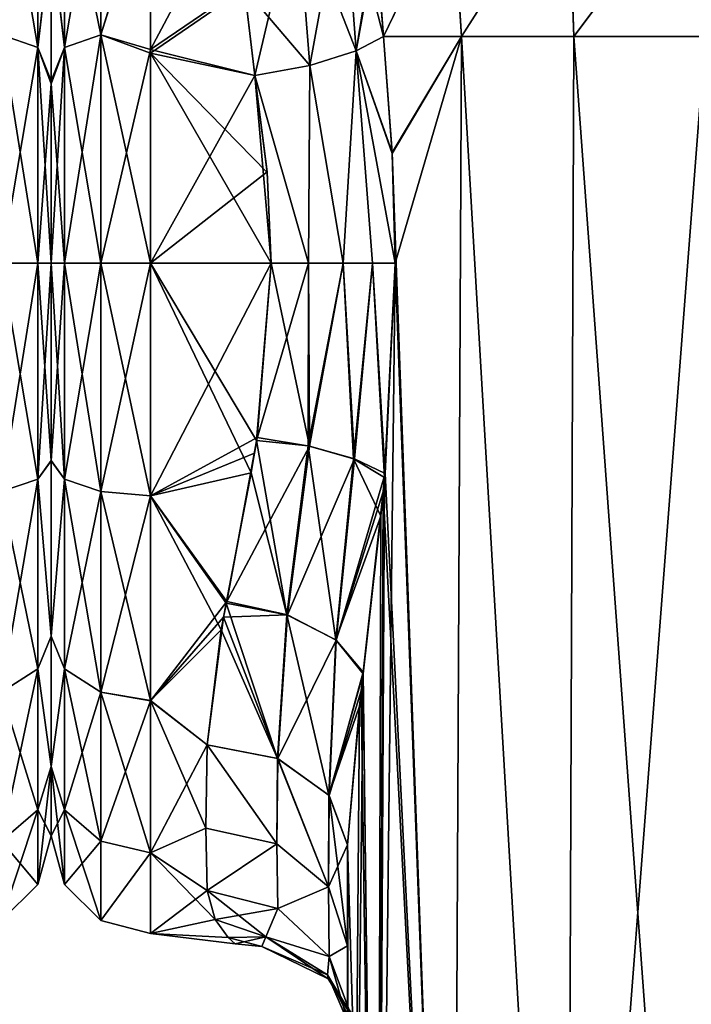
# Model space of a CAD drawing. Extents: x -23 to 470, y -2000 to 0.
# Tile 112 of 172: x 45 to 69, y -54 to -19. Entities that reach past the tile are written whole.
import ezdxf

# ---------------------------------------------------------------- set-up
doc = ezdxf.new("R2010")
doc.units = 0
doc.header["$LTSCALE"] = 64.024212
for name, color, linetype in [('11', 7, 'CONTINUOUS'), ('12', 7, 'CONTINUOUS'), ('14', 7, 'CONTINUOUS'), ('15', 7, 'CONTINUOUS'), ('16', 7, 'CONTINUOUS'), ('19', 7, 'CONTINUOUS'), ('2', 7, 'CONTINUOUS'), ('20', 7, 'CONTINUOUS'), ('21', 7, 'CONTINUOUS'), ('22', 7, 'CONTINUOUS'), ('40', 7, 'CONTINUOUS'), ('41', 7, 'CONTINUOUS'), ('42', 7, 'CONTINUOUS'), ('43', 7, 'CONTINUOUS'), ('44', 7, 'CONTINUOUS'), ('45', 7, 'CONTINUOUS'), ('46', 7, 'CONTINUOUS'), ('687', 7, 'CONTINUOUS'), ('690', 7, 'CONTINUOUS'), ('691', 7, 'CONTINUOUS'), ('8', 7, 'CONTINUOUS'), ('9', 7, 'CONTINUOUS')]:
    doc.layers.add(name, color=color, linetype=linetype)

msp = doc.modelspace()

# ---------------------------------------------------------------- linework, layer by layer
at = {"layer": '11', "linetype": 'CONTINUOUS'}
for points in [[(64.216, -14.129, 64.099), (64.429, -20, 65.115), (69.048, -13.828, 65.024), (64.216, -14.129, 64.099)], [(64.429, -20, 65.115), (69.049, -20, 66), (69.048, -13.828, 65.024), (64.429, -20, 65.115)], [(60.135, -14.982, 61.468), (60.464, -20, 62.584), (64.216, -14.129, 64.099), (60.135, -14.982, 61.468)], [(60.464, -20, 62.584), (64.429, -20, 65.115), (64.216, -14.129, 64.099), (60.464, -20, 62.584)], [(57.43, -16.316, 57.532), (57.714, -20, 58.768), (60.135, -14.982, 61.468), (57.43, -16.316, 57.532)], [(57.714, -20, 58.768), (60.464, -20, 62.584), (60.135, -14.982, 61.468), (57.714, -20, 58.768)], [(57.447, -16.673, 57.686), (57.714, -20, 58.768), (57.43, -16.316, 57.532), (57.447, -16.673, 57.686)]]:
    msp.add_3dface(points, dxfattribs=at)
at = {"layer": '12', "linetype": 'CONTINUOUS'}
for points in [[(57.714, -20, 58.768), (58.021, -24.097, 59.382), (60.464, -20, 62.584), (57.714, -20, 58.768)], [(58.021, -24.097, 59.382), (60.162, -83.45, 62.29), (60.464, -20, 62.584), (58.021, -24.097, 59.382)], [(60.162, -83.45, 62.29), (64.175, -83.45, 65.01), (60.464, -20, 62.584), (60.162, -83.45, 62.29)], [(60.464, -20, 62.584), (64.175, -83.45, 65.01), (64.429, -20, 65.115), (60.464, -20, 62.584)], [(64.175, -83.45, 65.01), (69.05, -83.45, 66), (64.429, -20, 65.115), (64.175, -83.45, 65.01)], [(64.429, -20, 65.115), (69.05, -83.45, 66), (69.049, -20, 66), (64.429, -20, 65.115)], [(58.124, -28, 59.571), (60.162, -83.45, 62.29), (58.021, -24.097, 59.382), (58.124, -28, 59.571)], [(57.769, -35.419, 58.884), (60.162, -83.45, 62.29), (58.124, -28, 59.571), (57.769, -35.419, 58.884)], [(57.708, -36.064, 58.755), (60.162, -83.45, 62.29), (57.769, -35.419, 58.884), (57.708, -36.064, 58.755)], [(57.003, -42.414, 56.833), (57.487, -83.45, 58.248), (57.708, -36.064, 58.755), (57.003, -42.414, 56.833)], [(57.487, -83.45, 58.248), (60.162, -83.45, 62.29), (57.708, -36.064, 58.755), (57.487, -83.45, 58.248)], [(56.928, -43.076, 56.552), (57.487, -83.45, 58.248), (57.003, -42.414, 56.833), (56.928, -43.076, 56.552)], [(56.45, -48.511, 53.501), (57.487, -83.45, 58.248), (56.928, -43.076, 56.552), (56.45, -48.511, 53.501)], [(56.45, -48.511, 53.501), (56.45, -71.85, 53.5), (57.487, -83.45, 58.248), (56.45, -48.511, 53.501)]]:
    msp.add_3dface(points, dxfattribs=at)
at = {"layer": '14', "linetype": 'CONTINUOUS'}
for points in [[(46, -16.245, 49.801), (46, -16.375, 16.109), (46, -21.565, 52.471), (46, -16.245, 49.801)], [(46, -16.375, 16.109), (46, -21.679, 13.492), (46, -21.565, 52.471), (46, -16.375, 16.109)], [(46, -21.679, 13.492), (46, -28, 12.5), (46, -21.565, 52.471), (46, -21.679, 13.492)], [(46, -21.565, 52.471), (46, -28, 12.5), (46, -28, 53.5), (46, -21.565, 52.471)], [(46, -28, 53.5), (46, -28, 12.5), (46, -34.954, 13.718), (46, -28, 53.5)], [(46, -34.965, 52.278), (46, -28, 53.5), (46, -34.954, 13.718), (46, -34.965, 52.278)], [(46, -41.145, 17.274), (46, -34.965, 52.278), (46, -34.954, 13.718), (46, -41.145, 17.274)], [(46, -41.153, 48.719), (46, -34.965, 52.278), (46, -41.145, 17.274), (46, -41.153, 48.719)], [(46, -45.748, 22.746), (46, -41.153, 48.719), (46, -41.145, 17.274), (46, -45.748, 22.746)], [(46, -45.749, 43.252), (46, -41.153, 48.719), (46, -45.748, 22.746), (46, -45.749, 43.252)], [(46, -48.189, 29.449), (46, -45.749, 43.252), (46, -45.748, 22.746), (46, -48.189, 29.449)], [(46, -48.188, 36.56), (46, -45.749, 43.252), (46, -48.189, 29.449), (46, -48.188, 36.56)]]:
    msp.add_3dface(points, dxfattribs=at)
at = {"layer": '15', "linetype": 'CONTINUOUS'}
for points in [[(49.5, -20.463, 55.786), (52.714, -14.419, 52.788), (49.5, -14.241, 52.665), (49.5, -20.463, 55.786)], [(49.5, -20.595, 10.171), (49.5, -14.393, 13.23), (52.814, -18.316, 11.04), (49.5, -20.595, 10.171)], [(52.806, -18.205, 54.91), (52.714, -14.419, 52.788), (49.5, -20.463, 55.786), (52.806, -18.205, 54.91)], [(53.18, -21.379, 56.069), (52.806, -18.205, 54.91), (49.5, -20.463, 55.786), (53.18, -21.379, 56.069)], [(53.18, -21.379, 9.931), (49.5, -20.595, 10.171), (52.814, -18.316, 11.04), (53.18, -21.379, 9.931)], [(49.5, -28, 57), (53.18, -21.379, 56.069), (49.5, -20.463, 55.786), (49.5, -28, 57)], [(49.5, -28, 9), (49.5, -20.595, 10.171), (53.753, -28, 9), (49.5, -28, 9)], [(53.753, -28, 9), (49.5, -20.595, 10.171), (53.611, -24.8, 9.214), (53.753, -28, 9)], [(53.611, -24.8, 9.214), (49.5, -20.595, 10.171), (53.18, -21.379, 9.931), (53.611, -24.8, 9.214)], [(53.61, -24.783, 56.783), (53.18, -21.379, 56.069), (49.5, -28, 57), (53.61, -24.783, 56.783)], [(53.753, -28, 57), (53.61, -24.783, 56.783), (49.5, -28, 57), (53.753, -28, 57)]]:
    msp.add_3dface(points, dxfattribs=at)
at = {"layer": '16', "linetype": 'CONTINUOUS'}
for points in [[(53.753, -28, 57), (49.5, -28, 57), (49.5, -36.199, 55.556), (53.753, -28, 57)], [(53.753, -28, 57), (49.5, -36.199, 55.556), (53.259, -34.147, 56.199), (53.753, -28, 57)], [(49.5, -28, 9), (53.753, -28, 9), (53.237, -34.251, 9.828), (49.5, -28, 9)], [(53.054, -35.385, 10.165), (49.5, -28, 9), (53.237, -34.251, 9.828), (53.054, -35.385, 10.165)], [(49.5, -28, 9), (53.054, -35.385, 10.165), (49.5, -36.198, 10.444), (49.5, -28, 9)], [(53.259, -34.147, 56.199), (49.5, -36.199, 55.556), (53.171, -34.696, 56.047), (53.259, -34.147, 56.199)], [(53.171, -34.696, 56.047), (49.5, -36.199, 55.556), (52.189, -39.931, 53.825), (53.171, -34.696, 56.047)], [(53.054, -35.385, 10.165), (52.174, -39.984, 12.206), (49.5, -36.198, 10.444), (53.054, -35.385, 10.165)], [(52.174, -39.984, 12.206), (51.998, -40.926, 12.778), (49.5, -36.198, 10.444), (52.174, -39.984, 12.206)], [(49.5, -36.198, 10.444), (51.998, -40.926, 12.778), (49.5, -43.423, 14.612), (49.5, -36.198, 10.444)], [(49.5, -36.199, 55.556), (49.5, -43.427, 51.385), (52.189, -39.931, 53.825), (49.5, -36.199, 55.556)], [(52.189, -39.931, 53.825), (49.5, -43.427, 51.385), (52.08, -40.485, 53.497), (52.189, -39.931, 53.825)], [(52.08, -40.485, 53.497), (49.5, -43.427, 51.385), (51.5, -44.976, 49.966), (52.08, -40.485, 53.497)], [(51.998, -40.926, 12.778), (51.5, -44.976, 16.034), (49.5, -43.423, 14.612), (51.998, -40.926, 12.778)], [(49.5, -43.423, 14.612), (51.5, -44.976, 16.034), (51.45, -47.915, 19.607), (49.5, -43.423, 14.612)], [(49.5, -48.79, 21.009), (49.5, -43.423, 14.612), (51.45, -47.915, 19.607), (49.5, -48.79, 21.009)], [(49.5, -43.427, 51.385), (49.5, -48.791, 44.989), (51.5, -44.976, 49.966), (49.5, -43.427, 51.385)], [(51.5, -44.976, 49.966), (49.5, -48.791, 44.989), (51.45, -47.915, 46.393), (51.5, -44.976, 49.966)], [(51.5, -50.115, 23.677), (49.5, -48.79, 21.009), (51.45, -47.915, 19.607), (51.5, -50.115, 23.677)], [(51.45, -47.915, 46.393), (49.5, -48.791, 44.989), (51.5, -50.115, 42.323), (51.45, -47.915, 46.393)], [(49.5, -51.636, 28.839), (49.5, -48.79, 21.009), (51.78, -51.134, 26.611), (49.5, -51.636, 28.839)], [(51.78, -51.134, 26.611), (49.5, -48.79, 21.009), (51.5, -50.115, 23.677), (51.78, -51.134, 26.611)], [(49.5, -48.791, 44.989), (49.5, -51.637, 37.161), (51.5, -50.115, 42.323), (49.5, -48.791, 44.989)], [(51.5, -50.115, 42.323), (49.5, -51.637, 37.161), (51.781, -51.135, 39.385), (51.5, -50.115, 42.323)], [(52.239, -51.775, 29.721), (49.5, -51.636, 28.839), (51.78, -51.134, 26.611), (52.239, -51.775, 29.721)], [(51.781, -51.135, 39.385), (49.5, -51.637, 37.161), (52.236, -51.772, 36.302), (51.781, -51.135, 39.385)], [(49.5, -51.637, 37.161), (49.5, -51.636, 28.839), (52.236, -51.772, 36.302), (49.5, -51.637, 37.161)], [(52.236, -51.772, 36.302), (49.5, -51.636, 28.839), (52.486, -52, 33.02), (52.236, -51.772, 36.302)], [(52.486, -52, 33.02), (49.5, -51.636, 28.839), (52.239, -51.775, 29.721), (52.486, -52, 33.02)]]:
    msp.add_3dface(points, dxfattribs=at)
at = {"layer": '19', "linetype": 'CONTINUOUS'}
for points in [[(47.75, -19.952, 10.888), (46.468, -13.699, 15.957), (47.75, -12.875, 14.974), (47.75, -19.952, 10.888)], [(46.468, -13.699, 50.043), (46.468, -20.391, 53.907), (47.75, -12.875, 51.026), (46.468, -13.699, 50.043)], [(47.75, -12.875, 51.026), (46.468, -20.391, 53.907), (47.75, -19.952, 55.112), (47.75, -12.875, 51.026)], [(49.5, -14.241, 52.665), (47.75, -12.875, 51.026), (47.75, -19.952, 55.112), (49.5, -14.241, 52.665)], [(49.5, -14.393, 13.23), (47.75, -19.952, 10.888), (47.75, -12.875, 14.974), (49.5, -14.393, 13.23)], [(46.468, -20.391, 12.093), (46, -16.375, 16.109), (46.468, -13.699, 15.957), (46.468, -20.391, 12.093)], [(46.468, -13.699, 50.043), (46, -16.245, 49.801), (46.468, -20.391, 53.907), (46.468, -13.699, 50.043)], [(46.468, -20.391, 12.093), (46.468, -13.699, 15.957), (47.75, -19.952, 10.888), (46.468, -20.391, 12.093)], [(49.5, -20.463, 55.786), (49.5, -14.241, 52.665), (47.75, -19.952, 55.112), (49.5, -20.463, 55.786)], [(49.5, -14.393, 13.23), (49.5, -20.595, 10.171), (47.75, -19.952, 10.888), (49.5, -14.393, 13.23)], [(46, -16.245, 49.801), (46, -21.565, 52.471), (46.468, -20.391, 53.907), (46, -16.245, 49.801)], [(46, -21.679, 13.492), (46, -16.375, 16.109), (46.468, -20.391, 12.093), (46, -21.679, 13.492)], [(46.468, -28, 55.248), (47.75, -28, 56.531), (47.75, -19.952, 55.112), (46.468, -28, 55.248)], [(46.468, -20.391, 53.907), (46.468, -28, 55.248), (47.75, -19.952, 55.112), (46.468, -20.391, 53.907)], [(47.75, -28, 9.469), (46.468, -20.391, 12.093), (47.75, -19.952, 10.888), (47.75, -28, 9.469)], [(47.75, -28, 56.531), (49.5, -20.463, 55.786), (47.75, -19.952, 55.112), (47.75, -28, 56.531)], [(49.5, -20.595, 10.171), (49.5, -28, 9), (47.75, -19.952, 10.888), (49.5, -20.595, 10.171)], [(49.5, -28, 9), (47.75, -28, 9.469), (47.75, -19.952, 10.888), (49.5, -28, 9)], [(46.468, -28, 10.752), (46, -21.679, 13.492), (46.468, -20.391, 12.093), (46.468, -28, 10.752)], [(46, -21.565, 52.471), (46, -28, 53.5), (46.468, -20.391, 53.907), (46, -21.565, 52.471)], [(46, -28, 53.5), (46.468, -28, 55.248), (46.468, -20.391, 53.907), (46, -28, 53.5)], [(47.75, -28, 9.469), (46.468, -28, 10.752), (46.468, -20.391, 12.093), (47.75, -28, 9.469)], [(49.5, -28, 57), (49.5, -20.463, 55.786), (47.75, -28, 56.531), (49.5, -28, 57)], [(46, -28, 12.5), (46, -21.679, 13.492), (46.468, -28, 10.752), (46, -28, 12.5)]]:
    msp.add_3dface(points, dxfattribs=at)
at = {"layer": '2', "linetype": 'CONTINUOUS'}
for points in [[(56.45, -48.511, 53.501), (56.45, -52.064, 49.184), (56.45, -65.189, 52.387), (56.45, -48.511, 53.501)], [(56.45, -71.85, 53.5), (56.45, -48.511, 53.501), (56.45, -65.189, 52.387), (56.45, -71.85, 53.5)], [(56.45, -52.064, 16.816), (56.45, -48.512, 12.5), (56.45, -59.28, 16.808), (56.45, -52.064, 16.816)], [(56.45, -59.28, 16.808), (56.45, -48.512, 12.5), (56.45, -65.2, 13.61), (56.45, -59.28, 16.808)], [(56.45, -65.2, 13.61), (56.45, -48.512, 12.5), (56.45, -71.85, 12.5), (56.45, -65.2, 13.61)], [(56.45, -54.723, 21.735), (56.45, -52.064, 16.816), (56.45, -59.28, 16.808), (56.45, -54.723, 21.735)], [(56.45, -52.064, 49.184), (56.45, -54.723, 44.265), (56.45, -59.277, 49.19), (56.45, -52.064, 49.184)], [(56.45, -65.189, 52.387), (56.45, -52.064, 49.184), (56.45, -59.277, 49.19), (56.45, -65.189, 52.387)]]:
    msp.add_3dface(points, dxfattribs=at)
at = {"layer": '20', "linetype": 'CONTINUOUS'}
for points in [[(46, -34.954, 13.718), (46, -28, 12.5), (46.468, -35.609, 12.093), (46, -34.954, 13.718)], [(46.468, -35.609, 12.093), (46, -28, 12.5), (46.468, -28, 10.752), (46.468, -35.609, 12.093)], [(46, -28, 53.5), (46, -34.965, 52.278), (46.468, -28, 55.248), (46, -28, 53.5)], [(46.468, -28, 55.248), (46, -34.965, 52.278), (46.468, -35.609, 53.907), (46.468, -28, 55.248)], [(46.468, -28, 55.248), (46.468, -35.609, 53.907), (47.75, -28, 56.531), (46.468, -28, 55.248)], [(47.75, -28, 56.531), (46.468, -35.609, 53.907), (47.75, -36.048, 55.112), (47.75, -28, 56.531)], [(46.468, -35.609, 12.093), (46.468, -28, 10.752), (47.75, -36.048, 10.888), (46.468, -35.609, 12.093)], [(47.75, -36.048, 10.888), (46.468, -28, 10.752), (47.75, -28, 9.469), (47.75, -36.048, 10.888)], [(49.5, -36.199, 55.556), (49.5, -28, 57), (47.75, -36.048, 55.112), (49.5, -36.199, 55.556)], [(49.5, -28, 57), (47.75, -28, 56.531), (47.75, -36.048, 55.112), (49.5, -28, 57)], [(49.5, -28, 9), (49.5, -36.198, 10.444), (47.75, -28, 9.469), (49.5, -28, 9)], [(49.5, -36.198, 10.444), (47.75, -36.048, 10.888), (47.75, -28, 9.469), (49.5, -36.198, 10.444)], [(46, -41.145, 17.274), (46, -34.954, 13.718), (46.468, -35.609, 12.093), (46, -41.145, 17.274)], [(46, -34.965, 52.278), (46, -41.153, 48.719), (46.468, -35.609, 53.907), (46, -34.965, 52.278)], [(46.468, -35.609, 53.907), (46, -41.153, 48.719), (46.468, -42.301, 50.043), (46.468, -35.609, 53.907)], [(46.468, -42.301, 15.957), (46, -41.145, 17.274), (46.468, -35.609, 12.093), (46.468, -42.301, 15.957)], [(46.468, -35.609, 53.907), (46.468, -42.301, 50.043), (47.75, -36.048, 55.112), (46.468, -35.609, 53.907)], [(46.468, -42.301, 15.957), (46.468, -35.609, 12.093), (47.75, -43.125, 14.974), (46.468, -42.301, 15.957)], [(47.75, -43.125, 14.974), (46.468, -35.609, 12.093), (47.75, -36.048, 10.888), (47.75, -43.125, 14.974)], [(47.75, -36.048, 55.112), (46.468, -42.301, 50.043), (47.75, -43.125, 51.026), (47.75, -36.048, 55.112)], [(49.5, -36.198, 10.444), (49.5, -43.423, 14.612), (47.75, -36.048, 10.888), (49.5, -36.198, 10.444)], [(49.5, -43.423, 14.612), (47.75, -43.125, 14.974), (47.75, -36.048, 10.888), (49.5, -43.423, 14.612)], [(49.5, -36.199, 55.556), (47.75, -36.048, 55.112), (47.75, -43.125, 51.026), (49.5, -36.199, 55.556)], [(49.5, -43.427, 51.385), (49.5, -36.199, 55.556), (47.75, -43.125, 51.026), (49.5, -43.427, 51.385)], [(46, -45.748, 22.746), (46, -41.145, 17.274), (46.468, -42.301, 15.957), (46, -45.748, 22.746)], [(46, -41.153, 48.719), (46, -45.749, 43.252), (46.468, -42.301, 50.043), (46, -41.153, 48.719)], [(46.468, -42.301, 50.043), (46, -45.749, 43.252), (46.468, -47.268, 44.124), (46.468, -42.301, 50.043)], [(46.468, -47.268, 21.876), (46, -45.748, 22.746), (46.468, -42.301, 15.957), (46.468, -47.268, 21.876)], [(46.468, -42.301, 50.043), (46.468, -47.268, 44.124), (47.75, -43.125, 51.026), (46.468, -42.301, 50.043)], [(46.468, -47.268, 21.876), (46.468, -42.301, 15.957), (47.75, -48.378, 21.234), (46.468, -47.268, 21.876)], [(47.75, -48.378, 21.234), (46.468, -42.301, 15.957), (47.75, -43.125, 14.974), (47.75, -48.378, 21.234)], [(47.75, -43.125, 51.026), (46.468, -47.268, 44.124), (47.75, -48.378, 44.766), (47.75, -43.125, 51.026)], [(49.5, -43.423, 14.612), (49.5, -48.79, 21.009), (47.75, -43.125, 14.974), (49.5, -43.423, 14.612)], [(49.5, -48.79, 21.009), (47.75, -48.378, 21.234), (47.75, -43.125, 14.974), (49.5, -48.79, 21.009)], [(49.5, -43.427, 51.385), (47.75, -43.125, 51.026), (47.75, -48.378, 44.766), (49.5, -43.427, 51.385)], [(49.5, -48.791, 44.989), (49.5, -43.427, 51.385), (47.75, -48.378, 44.766), (49.5, -48.791, 44.989)], [(46, -48.189, 29.449), (46, -45.748, 22.746), (46.468, -49.91, 29.137), (46, -48.189, 29.449)], [(46.468, -49.91, 29.137), (46, -45.748, 22.746), (46.468, -47.268, 21.876), (46.468, -49.91, 29.137)], [(46, -45.749, 43.252), (46, -48.188, 36.56), (46.468, -47.268, 44.124), (46, -45.749, 43.252)], [(46.468, -47.268, 44.124), (46, -48.188, 36.56), (46.468, -49.91, 36.863), (46.468, -47.268, 44.124)], [(46.468, -47.268, 44.124), (46.468, -49.91, 36.863), (47.75, -48.378, 44.766), (46.468, -47.268, 44.124)], [(46.468, -49.91, 29.137), (46.468, -47.268, 21.876), (47.75, -51.174, 28.914), (46.468, -49.91, 29.137)], [(47.75, -51.174, 28.914), (46.468, -47.268, 21.876), (47.75, -48.378, 21.234), (47.75, -51.174, 28.914)], [(46, -48.188, 36.56), (46, -48.189, 29.449), (46.468, -49.91, 36.863), (46, -48.188, 36.56)], [(46.468, -49.91, 36.863), (46, -48.189, 29.449), (46.468, -49.91, 29.137), (46.468, -49.91, 36.863)], [(47.75, -48.378, 44.766), (46.468, -49.91, 36.863), (47.75, -51.174, 37.086), (47.75, -48.378, 44.766)], [(49.5, -48.79, 21.009), (47.75, -51.174, 28.914), (47.75, -48.378, 21.234), (49.5, -48.79, 21.009)], [(49.5, -48.791, 44.989), (47.75, -48.378, 44.766), (47.75, -51.174, 37.086), (49.5, -48.791, 44.989)], [(49.5, -48.79, 21.009), (49.5, -51.636, 28.839), (47.75, -51.174, 28.914), (49.5, -48.79, 21.009)], [(49.5, -51.637, 37.161), (49.5, -48.791, 44.989), (47.75, -51.174, 37.086), (49.5, -51.637, 37.161)], [(46.468, -49.91, 36.863), (46.468, -49.91, 29.137), (47.75, -51.174, 37.086), (46.468, -49.91, 36.863)], [(47.75, -51.174, 37.086), (46.468, -49.91, 29.137), (47.75, -51.174, 28.914), (47.75, -51.174, 37.086)], [(49.5, -51.636, 28.839), (49.5, -51.637, 37.161), (47.75, -51.174, 28.914), (49.5, -51.636, 28.839)], [(49.5, -51.637, 37.161), (47.75, -51.174, 37.086), (47.75, -51.174, 28.914), (49.5, -51.637, 37.161)]]:
    msp.add_3dface(points, dxfattribs=at)
at = {"layer": '21', "linetype": 'CONTINUOUS'}
for points in [[(51.5, -44.976, 49.966), (51.45, -47.915, 46.393), (53.95, -48.471, 46.767), (51.5, -44.976, 49.966)], [(51.5, -44.976, 49.966), (53.95, -48.471, 46.767), (53.995, -45.468, 50.458), (51.5, -44.976, 49.966)], [(53.95, -48.471, 46.767), (55.78, -49.99, 47.788), (53.995, -45.468, 50.458), (53.95, -48.471, 46.767)], [(53.995, -45.468, 50.458), (55.78, -49.99, 47.788), (55.796, -46.764, 51.753), (53.995, -45.468, 50.458)], [(55.78, -49.99, 47.788), (56.45, -52.064, 49.184), (55.796, -46.764, 51.753), (55.78, -49.99, 47.788)], [(56.45, -52.064, 49.184), (56.45, -48.511, 53.501), (55.796, -46.764, 51.753), (56.45, -52.064, 49.184)], [(51.45, -47.915, 46.393), (51.5, -50.115, 42.323), (53.95, -48.471, 46.767), (51.45, -47.915, 46.393)], [(51.5, -50.115, 42.323), (53.994, -50.756, 42.593), (53.95, -48.471, 46.767), (51.5, -50.115, 42.323)], [(53.95, -48.471, 46.767), (53.994, -50.756, 42.593), (55.78, -49.99, 47.788), (53.95, -48.471, 46.767)], [(53.994, -50.756, 42.593), (55.797, -52.446, 43.305), (55.78, -49.99, 47.788), (53.994, -50.756, 42.593)], [(55.797, -52.446, 43.305), (56.45, -52.064, 49.184), (55.78, -49.99, 47.788), (55.797, -52.446, 43.305)], [(56.45, -54.723, 44.265), (56.45, -52.064, 49.184), (55.797, -52.446, 43.305), (56.45, -54.723, 44.265)]]:
    msp.add_3dface(points, dxfattribs=at)
at = {"layer": '22', "linetype": 'CONTINUOUS'}
for points in [[(51.45, -47.915, 19.607), (51.5, -44.976, 16.034), (53.95, -48.471, 19.233), (51.45, -47.915, 19.607)], [(51.5, -44.976, 16.034), (53.978, -45.461, 15.549), (53.95, -48.471, 19.233), (51.5, -44.976, 16.034)], [(53.95, -48.471, 19.233), (53.978, -45.461, 15.549), (55.78, -49.99, 18.212), (53.95, -48.471, 19.233)], [(53.978, -45.461, 15.549), (55.788, -46.754, 14.257), (55.78, -49.99, 18.212), (53.978, -45.461, 15.549)], [(55.788, -46.754, 14.257), (56.45, -48.512, 12.5), (55.78, -49.99, 18.212), (55.788, -46.754, 14.257)], [(51.5, -50.115, 23.677), (51.45, -47.915, 19.607), (53.95, -48.471, 19.233), (51.5, -50.115, 23.677)], [(51.5, -50.115, 23.677), (53.95, -48.471, 19.233), (53.994, -50.756, 23.407), (51.5, -50.115, 23.677)], [(53.95, -48.471, 19.233), (55.78, -49.99, 18.212), (53.994, -50.756, 23.407), (53.95, -48.471, 19.233)], [(56.45, -48.512, 12.5), (56.45, -52.064, 16.816), (55.78, -49.99, 18.212), (56.45, -48.512, 12.5)], [(53.994, -50.756, 23.407), (55.78, -49.99, 18.212), (55.797, -52.446, 22.694), (53.994, -50.756, 23.407)], [(55.78, -49.99, 18.212), (56.45, -52.064, 16.816), (55.797, -52.446, 22.694), (55.78, -49.99, 18.212)], [(56.45, -52.064, 16.816), (56.45, -54.723, 21.735), (55.797, -52.446, 22.694), (56.45, -52.064, 16.816)]]:
    msp.add_3dface(points, dxfattribs=at)
at = {"layer": '40', "linetype": 'CONTINUOUS'}
for points in [[(55.119, -21.03, 56.383), (56.301, -14.528, 54.689), (54.654, -15.124, 53.724), (55.119, -21.03, 56.383)], [(55.119, -21.03, 56.383), (56.753, -20.516, 57.415), (56.301, -14.528, 54.689), (55.119, -21.03, 56.383)], [(56.753, -20.516, 57.415), (57.43, -16.316, 57.532), (56.301, -14.528, 54.689), (56.753, -20.516, 57.415)], [(52.806, -18.205, 54.91), (53.18, -21.379, 56.069), (54.654, -15.124, 53.724), (52.806, -18.205, 54.91)], [(53.18, -21.379, 56.069), (55.119, -21.03, 56.383), (54.654, -15.124, 53.724), (53.18, -21.379, 56.069)], [(57.447, -16.673, 57.686), (57.43, -16.316, 57.532), (56.753, -20.516, 57.415), (57.447, -16.673, 57.686)], [(57.714, -20, 58.768), (57.447, -16.673, 57.686), (56.753, -20.516, 57.415), (57.714, -20, 58.768)]]:
    msp.add_3dface(points, dxfattribs=at)
at = {"layer": '41', "linetype": 'CONTINUOUS'}
for points in [[(58.021, -24.097, 59.382), (57.714, -20, 58.768), (56.753, -20.516, 57.415), (58.021, -24.097, 59.382)], [(55.119, -21.03, 56.383), (56.288, -28, 57.691), (56.753, -20.516, 57.415), (55.119, -21.03, 56.383)], [(56.288, -28, 57.691), (57.331, -28, 58.509), (56.753, -20.516, 57.415), (56.288, -28, 57.691)], [(58.124, -28, 59.571), (58.021, -24.097, 59.382), (56.753, -20.516, 57.415), (58.124, -28, 59.571)], [(57.331, -28, 58.509), (58.124, -28, 59.571), (56.753, -20.516, 57.415), (57.331, -28, 58.509)], [(53.18, -21.379, 56.069), (55.067, -28, 57.176), (55.119, -21.03, 56.383), (53.18, -21.379, 56.069)], [(55.067, -28, 57.176), (56.288, -28, 57.691), (55.119, -21.03, 56.383), (55.067, -28, 57.176)], [(53.18, -21.379, 56.069), (53.61, -24.783, 56.783), (53.753, -28, 57), (53.18, -21.379, 56.069)], [(53.18, -21.379, 56.069), (53.753, -28, 57), (55.067, -28, 57.176), (53.18, -21.379, 56.069)]]:
    msp.add_3dface(points, dxfattribs=at)
at = {"layer": '42', "linetype": 'CONTINUOUS'}
for points in [[(53.753, -28, 57), (53.259, -34.147, 56.199), (55.107, -34.446, 56.494), (53.753, -28, 57)], [(53.753, -28, 57), (55.107, -34.446, 56.494), (55.067, -28, 57.176), (53.753, -28, 57)], [(55.067, -28, 57.176), (55.107, -34.446, 56.494), (56.288, -28, 57.691), (55.067, -28, 57.176)], [(55.107, -34.446, 56.494), (56.691, -34.896, 57.442), (56.288, -28, 57.691), (55.107, -34.446, 56.494)], [(56.288, -28, 57.691), (56.691, -34.896, 57.442), (57.331, -28, 58.509), (56.288, -28, 57.691)], [(56.691, -34.896, 57.442), (57.769, -35.419, 58.884), (57.331, -28, 58.509), (56.691, -34.896, 57.442)], [(57.769, -35.419, 58.884), (58.124, -28, 59.571), (57.331, -28, 58.509), (57.769, -35.419, 58.884)], [(53.259, -34.147, 56.199), (53.171, -34.696, 56.047), (52.189, -39.931, 53.825), (53.259, -34.147, 56.199)], [(53.259, -34.147, 56.199), (52.189, -39.931, 53.825), (55.107, -34.446, 56.494), (53.259, -34.147, 56.199)], [(52.189, -39.931, 53.825), (54.33, -40.398, 54.123), (55.107, -34.446, 56.494), (52.189, -39.931, 53.825)], [(55.107, -34.446, 56.494), (54.33, -40.398, 54.123), (56.691, -34.896, 57.442), (55.107, -34.446, 56.494)], [(54.33, -40.398, 54.123), (56.048, -41.285, 55.199), (56.691, -34.896, 57.442), (54.33, -40.398, 54.123)], [(56.048, -41.285, 55.199), (57.769, -35.419, 58.884), (56.691, -34.896, 57.442), (56.048, -41.285, 55.199)], [(57.708, -36.064, 58.755), (57.769, -35.419, 58.884), (56.048, -41.285, 55.199), (57.708, -36.064, 58.755)], [(57.003, -42.414, 56.833), (57.708, -36.064, 58.755), (56.048, -41.285, 55.199), (57.003, -42.414, 56.833)], [(52.189, -39.931, 53.825), (52.08, -40.485, 53.497), (54.33, -40.398, 54.123), (52.189, -39.931, 53.825)], [(52.08, -40.485, 53.497), (51.5, -44.976, 49.966), (53.995, -45.468, 50.458), (52.08, -40.485, 53.497)], [(52.08, -40.485, 53.497), (53.995, -45.468, 50.458), (54.33, -40.398, 54.123), (52.08, -40.485, 53.497)], [(54.33, -40.398, 54.123), (53.995, -45.468, 50.458), (56.048, -41.285, 55.199), (54.33, -40.398, 54.123)], [(53.995, -45.468, 50.458), (55.796, -46.764, 51.753), (56.048, -41.285, 55.199), (53.995, -45.468, 50.458)], [(55.796, -46.764, 51.753), (57.003, -42.414, 56.833), (56.048, -41.285, 55.199), (55.796, -46.764, 51.753)], [(56.928, -43.076, 56.552), (57.003, -42.414, 56.833), (55.796, -46.764, 51.753), (56.928, -43.076, 56.552)], [(56.45, -48.511, 53.501), (56.928, -43.076, 56.552), (55.796, -46.764, 51.753), (56.45, -48.511, 53.501)]]:
    msp.add_3dface(points, dxfattribs=at)
at = {"layer": '43', "linetype": 'CONTINUOUS'}
for points in [[(51.5, -50.115, 42.323), (51.781, -51.135, 39.385), (53.994, -50.756, 42.593), (51.5, -50.115, 42.323)], [(51.78, -51.134, 26.611), (51.5, -50.115, 23.677), (53.569, -51.752, 28.157), (51.78, -51.134, 26.611)], [(51.5, -50.115, 23.677), (53.994, -50.756, 23.407), (53.569, -51.752, 28.157), (51.5, -50.115, 23.677)], [(53.994, -50.756, 42.593), (51.781, -51.135, 39.385), (53.569, -51.752, 37.843), (53.994, -50.756, 42.593)], [(53.994, -50.756, 23.407), (55.797, -52.446, 22.694), (53.569, -51.752, 28.157), (53.994, -50.756, 23.407)], [(55.797, -52.446, 43.305), (53.994, -50.756, 42.593), (53.569, -51.752, 37.843), (55.797, -52.446, 43.305)], [(52.239, -51.775, 29.721), (51.78, -51.134, 26.611), (53.569, -51.752, 28.157), (52.239, -51.775, 29.721)], [(51.781, -51.135, 39.385), (52.236, -51.772, 36.302), (53.569, -51.752, 37.843), (51.781, -51.135, 39.385)], [(52.236, -51.772, 36.302), (52.486, -52, 33.02), (53.569, -51.752, 37.843), (52.236, -51.772, 36.302)], [(52.239, -51.775, 29.721), (53.569, -51.752, 28.157), (53.422, -52.095, 33), (52.239, -51.775, 29.721)], [(52.486, -52, 33.02), (52.239, -51.775, 29.721), (53.422, -52.095, 33), (52.486, -52, 33.02)], [(52.486, -52, 33.02), (53.422, -52.095, 33), (53.569, -51.752, 37.843), (52.486, -52, 33.02)], [(53.569, -51.752, 28.157), (55.766, -53.233, 33), (53.422, -52.095, 33), (53.569, -51.752, 28.157)], [(53.422, -52.095, 33), (55.739, -53.095, 38.381), (53.569, -51.752, 37.843), (53.422, -52.095, 33)], [(55.797, -52.446, 22.694), (55.739, -53.095, 27.619), (53.569, -51.752, 28.157), (55.797, -52.446, 22.694)], [(55.739, -53.095, 27.619), (55.766, -53.233, 33), (53.569, -51.752, 28.157), (55.739, -53.095, 27.619)], [(55.739, -53.095, 38.381), (55.797, -52.446, 43.305), (53.569, -51.752, 37.843), (55.739, -53.095, 38.381)], [(55.766, -53.233, 33), (55.739, -53.095, 38.381), (53.422, -52.095, 33), (55.766, -53.233, 33)], [(55.739, -53.095, 38.381), (56.45, -54.723, 44.265), (55.797, -52.446, 43.305), (55.739, -53.095, 38.381)], [(55.797, -52.446, 22.694), (56.879, -55.335, 26.767), (55.739, -53.095, 27.619), (55.797, -52.446, 22.694)], [(56.45, -54.723, 21.735), (56.879, -55.335, 26.767), (55.797, -52.446, 22.694), (56.45, -54.723, 21.735)], [(56.878, -55.336, 39.245), (56.45, -54.723, 44.265), (55.739, -53.095, 38.381), (56.878, -55.336, 39.245)], [(56.879, -55.335, 26.767), (57.114, -55.379, 29.761), (55.739, -53.095, 27.619), (56.879, -55.335, 26.767)], [(55.739, -53.095, 27.619), (57.114, -55.379, 29.761), (55.766, -53.233, 33), (55.739, -53.095, 27.619)], [(57.112, -55.379, 36.277), (56.878, -55.336, 39.245), (55.739, -53.095, 38.381), (57.112, -55.379, 36.277)], [(55.766, -53.233, 33), (57.112, -55.379, 36.277), (55.739, -53.095, 38.381), (55.766, -53.233, 33)], [(57.114, -55.379, 29.761), (57.219, -55.385, 33.026), (55.766, -53.233, 33), (57.114, -55.379, 29.761)], [(57.219, -55.385, 33.026), (57.112, -55.379, 36.277), (55.766, -53.233, 33), (57.219, -55.385, 33.026)]]:
    msp.add_3dface(points, dxfattribs=at)
at = {"layer": '44', "linetype": 'CONTINUOUS'}
for points in [[(53.237, -34.251, 9.828), (53.753, -28, 9), (55.067, -28, 8.824), (53.237, -34.251, 9.828)], [(53.237, -34.251, 9.828), (55.067, -28, 8.824), (55.055, -34.442, 9.526), (53.237, -34.251, 9.828)], [(55.067, -28, 8.824), (56.288, -28, 8.309), (55.055, -34.442, 9.526), (55.067, -28, 8.824)], [(55.055, -34.442, 9.526), (56.288, -28, 8.309), (56.661, -34.894, 8.588), (55.055, -34.442, 9.526)], [(56.288, -28, 8.309), (57.332, -28, 7.492), (56.661, -34.894, 8.588), (56.288, -28, 8.309)], [(57.332, -28, 7.492), (57.755, -35.552, 7.144), (56.661, -34.894, 8.588), (57.332, -28, 7.492)], [(58.124, -28, 6.429), (57.755, -35.552, 7.144), (57.332, -28, 7.492), (58.124, -28, 6.429)], [(53.054, -35.385, 10.165), (53.237, -34.251, 9.828), (54.309, -40.397, 11.887), (53.054, -35.385, 10.165)], [(54.309, -40.397, 11.887), (53.237, -34.251, 9.828), (55.055, -34.442, 9.526), (54.309, -40.397, 11.887)], [(56.035, -41.283, 10.816), (54.309, -40.397, 11.887), (55.055, -34.442, 9.526), (56.035, -41.283, 10.816)], [(56.035, -41.283, 10.816), (55.055, -34.442, 9.526), (56.661, -34.894, 8.588), (56.035, -41.283, 10.816)], [(57.624, -36.92, 7.431), (56.035, -41.283, 10.816), (56.661, -34.894, 8.588), (57.624, -36.92, 7.431)], [(57.755, -35.552, 7.144), (57.624, -36.92, 7.431), (56.661, -34.894, 8.588), (57.755, -35.552, 7.144)], [(52.174, -39.984, 12.206), (53.054, -35.385, 10.165), (54.309, -40.397, 11.887), (52.174, -39.984, 12.206)], [(57.624, -36.92, 7.431), (56.995, -42.481, 9.195), (56.035, -41.283, 10.816), (57.624, -36.92, 7.431)], [(51.998, -40.926, 12.778), (52.174, -39.984, 12.206), (53.978, -45.461, 15.549), (51.998, -40.926, 12.778)], [(52.174, -39.984, 12.206), (54.309, -40.397, 11.887), (53.978, -45.461, 15.549), (52.174, -39.984, 12.206)], [(53.978, -45.461, 15.549), (54.309, -40.397, 11.887), (55.788, -46.754, 14.257), (53.978, -45.461, 15.549)], [(54.309, -40.397, 11.887), (56.035, -41.283, 10.816), (55.788, -46.754, 14.257), (54.309, -40.397, 11.887)], [(51.5, -44.976, 16.034), (51.998, -40.926, 12.778), (53.978, -45.461, 15.549), (51.5, -44.976, 16.034)], [(56.035, -41.283, 10.816), (56.995, -42.481, 9.195), (55.788, -46.754, 14.257), (56.035, -41.283, 10.816)], [(56.995, -42.481, 9.195), (56.87, -43.617, 9.689), (55.788, -46.754, 14.257), (56.995, -42.481, 9.195)], [(56.87, -43.617, 9.689), (56.45, -48.512, 12.5), (55.788, -46.754, 14.257), (56.87, -43.617, 9.689)]]:
    msp.add_3dface(points, dxfattribs=at)
at = {"layer": '45', "linetype": 'CONTINUOUS'}
for points in [[(57.714, -20, 7.232), (58.022, -24.125, 6.615), (56.753, -20.516, 8.584), (57.714, -20, 7.232)], [(55.12, -21.03, 9.617), (56.753, -20.516, 8.584), (56.288, -28, 8.309), (55.12, -21.03, 9.617)], [(56.288, -28, 8.309), (56.753, -20.516, 8.584), (57.332, -28, 7.492), (56.288, -28, 8.309)], [(58.022, -24.125, 6.615), (58.124, -28, 6.429), (56.753, -20.516, 8.584), (58.022, -24.125, 6.615)], [(56.753, -20.516, 8.584), (58.124, -28, 6.429), (57.332, -28, 7.492), (56.753, -20.516, 8.584)], [(53.18, -21.379, 9.931), (55.12, -21.03, 9.617), (55.067, -28, 8.824), (53.18, -21.379, 9.931)], [(55.067, -28, 8.824), (55.12, -21.03, 9.617), (56.288, -28, 8.309), (55.067, -28, 8.824)], [(53.753, -28, 9), (53.611, -24.8, 9.214), (53.18, -21.379, 9.931), (53.753, -28, 9)], [(53.753, -28, 9), (53.18, -21.379, 9.931), (55.067, -28, 8.824), (53.753, -28, 9)]]:
    msp.add_3dface(points, dxfattribs=at)
at = {"layer": '46', "linetype": 'CONTINUOUS'}
for points in [[(56.301, -14.528, 11.311), (56.753, -20.516, 8.584), (54.654, -15.124, 12.276), (56.301, -14.528, 11.311)], [(57.453, -16.791, 8.266), (57.714, -20, 7.232), (56.301, -14.528, 11.311), (57.453, -16.791, 8.266)], [(56.301, -14.528, 11.311), (57.714, -20, 7.232), (56.753, -20.516, 8.584), (56.301, -14.528, 11.311)], [(52.814, -18.316, 11.04), (54.654, -15.124, 12.276), (55.12, -21.03, 9.617), (52.814, -18.316, 11.04)], [(55.12, -21.03, 9.617), (54.654, -15.124, 12.276), (56.753, -20.516, 8.584), (55.12, -21.03, 9.617)], [(53.18, -21.379, 9.931), (52.814, -18.316, 11.04), (55.12, -21.03, 9.617), (53.18, -21.379, 9.931)]]:
    msp.add_3dface(points, dxfattribs=at)
at = {"layer": '687', "linetype": 'CONTINUOUS'}
for points in [[(46, -16.245, 16.199), (46, -16.375, 49.891), (46, -21.565, 13.529), (46, -16.245, 16.199)], [(46, -16.375, 49.891), (46, -21.679, 52.508), (46, -21.565, 13.529), (46, -16.375, 49.891)], [(46, -21.679, 52.508), (46, -28, 53.5), (46, -21.565, 13.529), (46, -21.679, 52.508)], [(46, -21.565, 13.529), (46, -28, 53.5), (46, -28, 12.5), (46, -21.565, 13.529)], [(46, -28, 12.5), (46, -28, 53.5), (46, -34.954, 52.282), (46, -28, 12.5)], [(46, -34.965, 13.722), (46, -28, 12.5), (46, -34.954, 52.282), (46, -34.965, 13.722)], [(46, -41.145, 48.726), (46, -34.965, 13.722), (46, -34.954, 52.282), (46, -41.145, 48.726)], [(46, -41.153, 17.281), (46, -34.965, 13.722), (46, -41.145, 48.726), (46, -41.153, 17.281)], [(46, -45.748, 43.254), (46, -41.153, 17.281), (46, -41.145, 48.726), (46, -45.748, 43.254)], [(46, -45.749, 22.748), (46, -41.153, 17.281), (46, -45.748, 43.254), (46, -45.749, 22.748)], [(46, -48.189, 36.551), (46, -45.749, 22.748), (46, -45.748, 43.254), (46, -48.189, 36.551)], [(46, -48.188, 29.44), (46, -45.749, 22.748), (46, -48.189, 36.551), (46, -48.188, 29.44)]]:
    msp.add_3dface(points, dxfattribs=at)
at = {"layer": '690', "linetype": 'CONTINUOUS'}
for points in [[(44.25, -19.952, 55.112), (45.532, -13.699, 50.043), (44.25, -12.875, 51.026), (44.25, -19.952, 55.112)], [(45.532, -13.699, 15.957), (45.532, -20.391, 12.093), (44.25, -12.875, 14.974), (45.532, -13.699, 15.957)], [(44.25, -12.875, 14.974), (45.532, -20.391, 12.093), (44.25, -19.952, 10.888), (44.25, -12.875, 14.974)], [(45.532, -20.391, 53.907), (45.532, -13.699, 50.043), (44.25, -19.952, 55.112), (45.532, -20.391, 53.907)], [(45.532, -20.391, 53.907), (46, -16.375, 49.891), (45.532, -13.699, 50.043), (45.532, -20.391, 53.907)], [(45.532, -13.699, 15.957), (46, -16.245, 16.199), (45.532, -20.391, 12.093), (45.532, -13.699, 15.957)], [(46, -16.245, 16.199), (46, -21.565, 13.529), (45.532, -20.391, 12.093), (46, -16.245, 16.199)], [(46, -21.679, 52.508), (46, -16.375, 49.891), (45.532, -20.391, 53.907), (46, -21.679, 52.508)], [(45.532, -28, 10.752), (44.25, -28, 9.469), (44.25, -19.952, 10.888), (45.532, -28, 10.752)], [(45.532, -20.391, 12.093), (45.532, -28, 10.752), (44.25, -19.952, 10.888), (45.532, -20.391, 12.093)], [(44.25, -28, 56.531), (45.532, -20.391, 53.907), (44.25, -19.952, 55.112), (44.25, -28, 56.531)], [(44.25, -28, 56.531), (45.532, -28, 55.248), (45.532, -20.391, 53.907), (44.25, -28, 56.531)], [(45.532, -28, 55.248), (46, -21.679, 52.508), (45.532, -20.391, 53.907), (45.532, -28, 55.248)], [(46, -21.565, 13.529), (46, -28, 12.5), (45.532, -20.391, 12.093), (46, -21.565, 13.529)], [(46, -28, 12.5), (45.532, -28, 10.752), (45.532, -20.391, 12.093), (46, -28, 12.5)], [(46, -28, 53.5), (46, -21.679, 52.508), (45.532, -28, 55.248), (46, -28, 53.5)]]:
    msp.add_3dface(points, dxfattribs=at)
at = {"layer": '691', "linetype": 'CONTINUOUS'}
for points in [[(45.532, -28, 10.752), (45.532, -35.609, 12.093), (44.25, -28, 9.469), (45.532, -28, 10.752)], [(44.25, -28, 9.469), (45.532, -35.609, 12.093), (44.25, -36.048, 10.888), (44.25, -28, 9.469)], [(45.532, -35.609, 53.907), (45.532, -28, 55.248), (44.25, -36.048, 55.112), (45.532, -35.609, 53.907)], [(44.25, -36.048, 55.112), (45.532, -28, 55.248), (44.25, -28, 56.531), (44.25, -36.048, 55.112)], [(46, -34.954, 52.282), (46, -28, 53.5), (45.532, -35.609, 53.907), (46, -34.954, 52.282)], [(45.532, -35.609, 53.907), (46, -28, 53.5), (45.532, -28, 55.248), (45.532, -35.609, 53.907)], [(46, -28, 12.5), (46, -34.965, 13.722), (45.532, -28, 10.752), (46, -28, 12.5)], [(45.532, -28, 10.752), (46, -34.965, 13.722), (45.532, -35.609, 12.093), (45.532, -28, 10.752)], [(46, -41.145, 48.726), (46, -34.954, 52.282), (45.532, -35.609, 53.907), (46, -41.145, 48.726)], [(46, -34.965, 13.722), (46, -41.153, 17.281), (45.532, -35.609, 12.093), (46, -34.965, 13.722)], [(45.532, -35.609, 12.093), (45.532, -42.301, 15.957), (44.25, -36.048, 10.888), (45.532, -35.609, 12.093)], [(45.532, -42.301, 50.043), (45.532, -35.609, 53.907), (44.25, -43.125, 51.026), (45.532, -42.301, 50.043)], [(44.25, -43.125, 51.026), (45.532, -35.609, 53.907), (44.25, -36.048, 55.112), (44.25, -43.125, 51.026)], [(45.532, -35.609, 12.093), (46, -41.153, 17.281), (45.532, -42.301, 15.957), (45.532, -35.609, 12.093)], [(45.532, -42.301, 50.043), (46, -41.145, 48.726), (45.532, -35.609, 53.907), (45.532, -42.301, 50.043)], [(44.25, -36.048, 10.888), (45.532, -42.301, 15.957), (44.25, -43.125, 14.974), (44.25, -36.048, 10.888)], [(46, -45.748, 43.254), (46, -41.145, 48.726), (45.532, -42.301, 50.043), (46, -45.748, 43.254)], [(46, -41.153, 17.281), (46, -45.749, 22.748), (45.532, -42.301, 15.957), (46, -41.153, 17.281)], [(45.532, -42.301, 15.957), (45.532, -47.268, 21.876), (44.25, -43.125, 14.974), (45.532, -42.301, 15.957)], [(45.532, -47.268, 44.124), (45.532, -42.301, 50.043), (44.25, -48.378, 44.766), (45.532, -47.268, 44.124)], [(44.25, -48.378, 44.766), (45.532, -42.301, 50.043), (44.25, -43.125, 51.026), (44.25, -48.378, 44.766)], [(45.532, -42.301, 15.957), (46, -45.749, 22.748), (45.532, -47.268, 21.876), (45.532, -42.301, 15.957)], [(45.532, -47.268, 44.124), (46, -45.748, 43.254), (45.532, -42.301, 50.043), (45.532, -47.268, 44.124)], [(44.25, -43.125, 14.974), (45.532, -47.268, 21.876), (44.25, -48.378, 21.234), (44.25, -43.125, 14.974)], [(46, -48.189, 36.551), (46, -45.748, 43.254), (45.532, -49.91, 36.863), (46, -48.189, 36.551)], [(45.532, -49.91, 36.863), (46, -45.748, 43.254), (45.532, -47.268, 44.124), (45.532, -49.91, 36.863)], [(46, -45.749, 22.748), (46, -48.188, 29.44), (45.532, -47.268, 21.876), (46, -45.749, 22.748)], [(45.532, -47.268, 21.876), (45.532, -49.91, 29.137), (44.25, -48.378, 21.234), (45.532, -47.268, 21.876)], [(45.532, -49.91, 36.863), (45.532, -47.268, 44.124), (44.25, -51.174, 37.086), (45.532, -49.91, 36.863)], [(44.25, -51.174, 37.086), (45.532, -47.268, 44.124), (44.25, -48.378, 44.766), (44.25, -51.174, 37.086)], [(45.532, -47.268, 21.876), (46, -48.188, 29.44), (45.532, -49.91, 29.137), (45.532, -47.268, 21.876)], [(46, -48.188, 29.44), (46, -48.189, 36.551), (45.532, -49.91, 29.137), (46, -48.188, 29.44)], [(45.532, -49.91, 29.137), (46, -48.189, 36.551), (45.532, -49.91, 36.863), (45.532, -49.91, 29.137)], [(44.25, -48.378, 21.234), (45.532, -49.91, 29.137), (44.25, -51.174, 28.914), (44.25, -48.378, 21.234)], [(45.532, -49.91, 29.137), (45.532, -49.91, 36.863), (44.25, -51.174, 28.914), (45.532, -49.91, 29.137)], [(44.25, -51.174, 28.914), (45.532, -49.91, 36.863), (44.25, -51.174, 37.086), (44.25, -51.174, 28.914)]]:
    msp.add_3dface(points, dxfattribs=at)
at = {"layer": '8', "linetype": 'CONTINUOUS'}
for points in [[(57.714, -20, 7.232), (60.464, -20, 3.415), (58.022, -24.125, 6.615), (57.714, -20, 7.232)], [(58.022, -24.125, 6.615), (60.464, -20, 3.415), (58.124, -28, 6.429), (58.022, -24.125, 6.615)], [(60.464, -20, 3.415), (60.161, -83.45, 3.712), (58.124, -28, 6.429), (60.464, -20, 3.415)], [(64.176, -83.45, 0.989), (60.161, -83.45, 3.712), (60.464, -20, 3.415), (64.176, -83.45, 0.989)], [(64.43, -20, 0.885), (64.176, -83.45, 0.989), (60.464, -20, 3.415), (64.43, -20, 0.885)], [(69.05, -83.45), (64.176, -83.45, 0.989), (69.05, -20), (69.05, -83.45)], [(69.05, -20), (64.176, -83.45, 0.989), (64.43, -20, 0.885), (69.05, -20)], [(60.161, -83.45, 3.712), (57.487, -83.45, 7.752), (58.124, -28, 6.429), (60.161, -83.45, 3.712)], [(58.124, -28, 6.429), (57.487, -83.45, 7.752), (57.755, -35.552, 7.144), (58.124, -28, 6.429)], [(57.755, -35.552, 7.144), (57.487, -83.45, 7.752), (57.624, -36.92, 7.431), (57.755, -35.552, 7.144)], [(57.624, -36.92, 7.431), (57.487, -83.45, 7.752), (56.995, -42.481, 9.195), (57.624, -36.92, 7.431)], [(57.487, -83.45, 7.752), (56.55, -83.45, 12.5), (56.995, -42.481, 9.195), (57.487, -83.45, 7.752)], [(56.995, -42.481, 9.195), (56.55, -83.45, 12.5), (56.87, -43.617, 9.689), (56.995, -42.481, 9.195)], [(56.55, -83.45, 12.5), (56.45, -48.512, 12.5), (56.87, -43.617, 9.689), (56.55, -83.45, 12.5)], [(56.45, -71.85, 12.5), (56.45, -48.512, 12.5), (56.55, -83.45, 12.5), (56.45, -71.85, 12.5)]]:
    msp.add_3dface(points, dxfattribs=at)
at = {"layer": '9', "linetype": 'CONTINUOUS'}
for points in [[(64.43, -20, 0.885), (64.228, -14.119, 1.899), (69.065, -13.82, 0.979), (64.43, -20, 0.885)], [(69.05, -20), (64.43, -20, 0.885), (69.065, -13.82, 0.979), (69.05, -20)], [(60.464, -20, 3.415), (60.142, -14.972, 4.527), (64.228, -14.119, 1.899), (60.464, -20, 3.415)], [(64.43, -20, 0.885), (60.464, -20, 3.415), (64.228, -14.119, 1.899), (64.43, -20, 0.885)], [(60.142, -14.972, 4.527), (57.714, -20, 7.232), (57.453, -16.791, 8.266), (60.142, -14.972, 4.527)], [(60.464, -20, 3.415), (57.714, -20, 7.232), (60.142, -14.972, 4.527), (60.464, -20, 3.415)]]:
    msp.add_3dface(points, dxfattribs=at)

doc.saveas('drawing.dxf')
